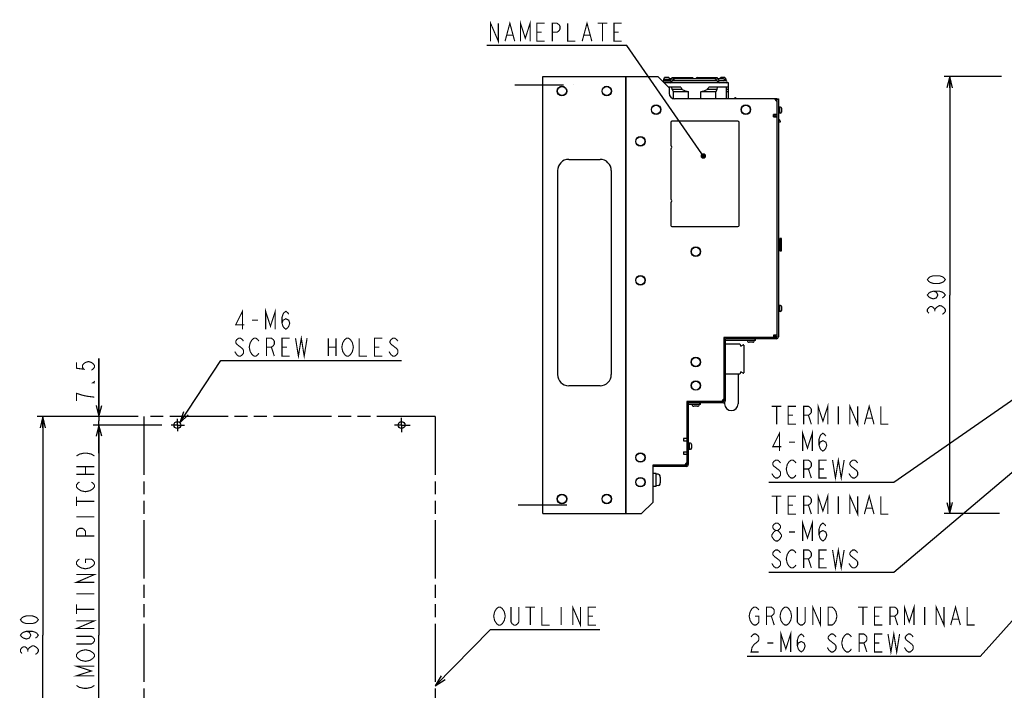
# Model space of a CAD drawing. Header units: millimetres. Extents: x 159 to 2039, y 158 to 1386.
# Tile 2 of 34: x 159 to 1038, y 488 to 1087. Entities that reach past the tile are written whole.
import ezdxf

# ---------------------------------------------------------------- set-up
doc = ezdxf.new("R2010")
doc.units = ezdxf.units.MM
doc.header["$LTSCALE"] = 115.5
doc.linetypes.add('CENTER', pattern=[0.6, 0.375, -0.075, 0.075, -0.075])
doc.linetypes.add('PHANTOM', pattern=[0.8, 0.45, -0.05, 0.1, -0.05, 0.1, -0.05])
doc.layers.get('0').update_dxf_attribs({"linetype": 'CONTINUOUS'})
for name, color, linetype in [('ALL_AXIS', 7, 'CONTINUOUS'), ('ALL_CURVE', 7, 'CONTINUOUS'), ('ALL_DIM', 7, 'CONTINUOUS'), ('ALL_FEATURES', 7, 'CONTINUOUS'), ('ALL_NOTE', 7, 'CONTINUOUS'), ('DEFAULT_1', 7, 'CENTER'), ('DEFAULT_3', 7, 'PHANTOM')]:
    doc.layers.add(name, color=color, linetype=linetype)
doc.styles.get("Standard").update_dxf_attribs({"font": 'txt', "width": 0.86})
doc.dimstyles.new('DIMSTYLE_1', dxfattribs={"dimtxt": 16, "dimasz": 10, "dimexe": 1, "dimexo": 1, "dimgap": 0.8, "dimtad": 1, "dimdec": 3, "dimdsep": 46, "dimtxsty": 'STANDARD', "dimblk": 'OPEN', "dimblk1": 'OPEN', "dimblk2": 'OPEN', "dimcen": 0.09, "dimadec": 0, "dimazin": 0, "dimtp": 0.001, "dimtm": 0.001, "dimtfac": 1, "dimtdec": 3, "dimtofl": 0, "dimtmove": 0, "dimatfit": 3, "dimldrblk": 'OPEN', "dimfxl": 1, "dimtolj": 1, "dimarcsym": 0})
doc.dimstyles.new('DIMSTYLE_2', dxfattribs={"dimtxt": 16, "dimasz": 10, "dimexe": 1, "dimexo": 1, "dimgap": 0.8, "dimtad": 1, "dimdec": 3, "dimlfac": 0.2, "dimdsep": 46, "dimtxsty": 'STANDARD', "dimblk": 'OPEN', "dimblk1": 'OPEN', "dimblk2": 'OPEN', "dimcen": 0.09, "dimadec": 0, "dimazin": 0, "dimtp": 0.001, "dimtm": 0.001, "dimtfac": 1, "dimtdec": 3, "dimtofl": 0, "dimtmove": 0, "dimatfit": 3, "dimldrblk": 'OPEN', "dimfxl": 1, "dimtolj": 1, "dimarcsym": 0})

# ---------------------------------------------------------------- blocks, each defined once
blk = doc.blocks.new('_OPEN')
at = {"color": 0, "linetype": 'BYBLOCK'}
for p, q in [((0, 0), (-1, 0.25)), ((-1, -0.25), (0, 0)), ((-1, 0), (0, 0))]:
    blk.add_line(p, q, dxfattribs=at)
blk = doc.blocks.new('*D0')
at = {"layer": 'ALL_DIM', "color": 2, "linetype": 'CONTINUOUS'}
for p, q in [((1035.15, 1036), (983.92, 1036)), ((988.92, 1036), (988.92, 841)), ((988.92, 646), (988.92, 841)), ((1033.21, 646), (983.92, 646))]:
    blk.add_line(p, q, dxfattribs=at)
at = {"layer": 'ALL_DIM', "color": 2, "linetype": 'CONTINUOUS', "xscale": 10, "yscale": 10, "zscale": 10}
for p, rotation in [((988.92, 1036), 90), ((988.92, 646), 270)]:
    blk.add_blockref('_OPEN', p, dxfattribs=dict(at, rotation=rotation))
blk = doc.blocks.new('*D1')
at = {"layer": 'ALL_DIM', "color": 2, "linetype": 'CONTINUOUS'}
for p, q in [((286.01, 724.98), (225, 724.98)), ((230, 724.98), (230, 537.48)), ((230, 349.98), (230, 537.48)), ((289.26, 349.98), (225, 349.98))]:
    blk.add_line(p, q, dxfattribs=at)
at = {"layer": 'ALL_DIM', "color": 2, "linetype": 'CONTINUOUS', "xscale": 10, "yscale": 10, "zscale": 10}
for p, rotation in [((230, 724.98), 90), ((230, 349.98), 270)]:
    blk.add_blockref('_OPEN', p, dxfattribs=dict(at, rotation=rotation))
blk = doc.blocks.new('*D2')
at = {"layer": 'ALL_DIM', "color": 2, "linetype": 'CONTINUOUS'}
for p, q in [((265, 732.48), (175, 732.48)), ((180, 732.48), (180, 537.48)), ((180, 342.48), (180, 537.48)), ((265, 342.48), (175, 342.48))]:
    blk.add_line(p, q, dxfattribs=at)
at = {"layer": 'ALL_DIM', "color": 2, "linetype": 'CONTINUOUS', "xscale": 10, "yscale": 10, "zscale": 10}
for p, rotation in [((180, 732.48), 90), ((180, 342.48), 270)]:
    blk.add_blockref('_OPEN', p, dxfattribs=dict(at, rotation=rotation))
blk = doc.blocks.new('*D6')
at = {"layer": 'ALL_DIM', "color": 2, "linetype": 'CONTINUOUS'}
for p, q in [((230, 732.48), (230, 784.24)), ((230, 784.24), (230, 728.73)), ((265, 732.48), (225, 732.48)), ((284.66, 724.98), (225, 724.98)), ((230, 699.98), (230, 728.73)), ((230, 724.98), (230, 699.98))]:
    blk.add_line(p, q, dxfattribs=at)
at = {"layer": 'ALL_DIM', "color": 2, "linetype": 'CONTINUOUS', "xscale": 10, "yscale": 10, "zscale": 10}
for p, rotation in [((230, 732.48), 270), ((230, 724.98), 90)]:
    blk.add_blockref('_OPEN', p, dxfattribs=dict(at, rotation=rotation))

msp = doc.modelspace()

# ---------------------------------------------------------------- linework, layer by layer
at = {"color": 7, "linetype": 'CONTINUOUS'}
for centre in [(300, 724.9771), (500, 724.9771)]:
    msp.add_circle(centre, 3, dxfattribs=at)
at = {"layer": 'ALL_AXIS', "color": 7, "linetype": 'CENTER'}
for p, q in [((601, 1028.5), (653, 1028.5)), ((647.307, 653.5), (601, 653.5))]:
    msp.add_line(p, q, dxfattribs=at)
at = {"layer": 'ALL_AXIS', "color": 3, "linetype": 'CONTINUOUS'}
for p, q in [((626, 646), (626, 1036)), ((626, 1036), (700, 1036)), ((700, 646), (700, 1036))]:
    msp.add_line(p, q, dxfattribs=at)
at = {"layer": 'ALL_AXIS', "color": 7, "linetype": 'CONTINUOUS'}
for p, q in [((733.3, 1032), (739.5, 1032)), ((733.4, 1032.5), (733.4, 1032)), ((739.399, 1032.5), (733.401, 1032.5)), ((733.7241, 1034.0472), (733.65, 1033.2)), ((733.65, 1033.2), (733.65, 1032.5)), ((739.15, 1033.2), (733.65, 1033.2)), ((791.4, 1030.4), (734.1, 1030.4)), ((739.0759, 1034.0472), (739.15, 1033.2)), ((740.6434, 1033.8), (739.0975, 1033.8)), ((739.15, 1033.2), (739.15, 1032.5)), ((739.4, 1032.5), (739.4, 1032)), ((781.3284, 1032.2), (741.4716, 1032.2)), ((742.3201, 1033.4), (742.6667, 1033.4)), ((779.1486, 1033.8), (743.6505, 1033.8)), ((780.4799, 1033.4), (780.1333, 1033.4)), ((787.2, 1033.8), (782.1566, 1033.8)), ((787.2, 1032.2), (783.288, 1032.2)), ((789.5, 1032), (783.3, 1032)), ((783.4, 1032.2), (783.4, 1032.0416)), ((783.7241, 1034.0472), (783.7025, 1033.8)), ((789.399, 1032.5), (787.8211, 1032.5)), ((789.15, 1033.2), (787.9647, 1033.2)), ((789.0759, 1034.0472), (789.15, 1033.2)), ((789.15, 1033.2), (789.15, 1032.5)), ((789.4, 1032.5), (789.4, 1032)), ((791.4, 1016), (791.4, 1030.4)), ((748.9, 1026.4), (738.1, 1026.4)), ((755.9, 1016), (755.9, 1022.4)), ((766.9, 1016), (766.9, 1022.4)), ((791.4, 1026.4), (773.9, 1026.4)), ((834.8, 1016), (832.8, 1016)), ((833.7576, 1015.7), (834.8, 1015.7)), ((836.5, 1009), (836, 1009)), ((836.5, 1003), (836, 1003)), ((836.5, 1003.0028), (836.5, 1008.9972)), ((837.2, 1008.75), (836.5, 1008.75)), ((837.2, 1003.25), (836.5, 1003.25)), ((837.2, 1003.25), (837.2, 1008.75)), ((838.0472, 1008.6759), (837.2, 1008.75)), ((838.0472, 1003.3241), (837.2, 1003.25)), ((740, 995), (740, 974.4142)), ((740, 971.5858), (740, 926.4142)), ((740, 923.5858), (740, 903)), ((836.9, 891.5), (836, 891.5)), ((838.7, 891.5), (837.5, 891.5)), ((838.7, 880.5), (838.7, 891.5)), ((836.9, 880.5), (836, 880.5)), ((838.7, 880.5), (837.5, 880.5)), ((836.5, 832), (836, 832)), ((836.5, 826), (836, 826)), ((836.5, 826.0028), (836.5, 831.9972)), ((837.2, 831.75), (836.5, 831.75)), ((837.2, 826.25), (836.5, 826.25)), ((838.0472, 831.6759), (837.2, 831.75)), ((837.2, 826.25), (837.2, 831.75)), ((838.0472, 826.3241), (837.2, 826.25)), ((756.2, 709), (755.7, 709)), ((756.2, 703), (755.7, 703)), ((756.2, 703.0028), (756.2, 708.9972)), ((756.9, 708.75), (756.2, 708.75)), ((756.9, 703.25), (756.2, 703.25)), ((757.7472, 708.6759), (756.9, 708.75)), ((756.9, 703.25), (756.9, 708.75)), ((757.7472, 703.3241), (756.9, 703.25)), ((727.1, 681.75), (724, 681.75)), ((727.1, 670.252), (727.1, 681.748)), ((728.8333, 681.0984), (727.1, 681.25)), ((727.1, 670.25), (724, 670.25)), ((728.8333, 670.9016), (727.1, 670.75))]:
    msp.add_line(p, q, dxfattribs=at)
at = {"layer": 'ALL_AXIS', "color": 3, "linetype": 'CONTINUOUS'}
for centre in [(643, 1023), (683, 1023), (727, 1006.4), (807, 1006.4), (713, 978.1), (762.4, 879.7), (713, 854.1), (643, 659), (683, 659)]:
    msp.add_circle(centre, 4.25, dxfattribs=at)
at = {"layer": 'ALL_AXIS', "color": 7, "linetype": 'CONTINUOUS'}
for centre in [(643, 1023), (683, 1023), (727, 1006.4), (807, 1006.4), (713, 978.1), (762.4, 879.7), (713, 854.1), (762.4, 781.2), (762.4, 760.2), (713, 696), (713, 674), (643, 659), (683, 659)]:
    msp.add_circle(centre, 4, dxfattribs=at)
for centre, radius, start, end in [((733.3, 1031.2), 0.8, 90, 134.9617287), ((734.7203, 1033.9601), 1, 106.2570279, 175), ((736.4, 1028.2), 7, 73.7429721, 106.2570279), ((738.0797, 1033.9601), 1, 5, 73.7429721), ((739.5, 1031.2), 0.8, 270, 90), ((783.3, 1031.2), 0.8, 90, 270), ((784.7203, 1033.9601), 1, 106.2570279, 175), ((786.4, 1028.2), 7, 73.7429721, 106.2570279), ((787.2, 1033), 0.8, 270, 90), ((788.0797, 1033.9601), 1, 5, 73.7429721), ((789.5, 1031.2), 0.8, 270, 90), ((792.4921, 1054.6746), 51.9588, 212.9681834, 215.6382201), ((730.3079, 1054.6746), 51.9588, 324.3617799, 327.0318166), ((837.9601, 1007.6797), 1, 16.2570279, 85), ((837.9601, 1004.3203), 1, 275, 343.7429721), ((832.2, 1006), 7, 343.7429721, 16.2570279), ((739.5, 973), 1.5, 289.4712206, 70.5287794), ((739.5, 925), 1.5, 289.4712206, 70.5287794), ((837.9601, 830.6797), 1, 16.2570279, 85), ((837.9601, 827.3203), 1, 275, 343.7429721), ((832.2, 829), 7, 343.7429721, 16.2570279), ((757.6601, 707.6797), 1, 16.2570279, 85), ((757.6601, 704.3203), 1, 275, 343.7429721), ((751.9, 706), 7, 343.7429721, 16.2570279), ((728.6677, 679.2056), 1.9, 15.362485, 85), ((717, 676), 14, 344.637515, 15.362485), ((728.6677, 672.7944), 1.9, 275, 344.637515)]:
    msp.add_arc(centre, radius, start, end, dxfattribs=at)
for points, knots in [([(743.6544, 1033.8), (743.5738, 1033.8002), (743.3458, 1033.7314), (743.0609, 1033.5237), (742.795, 1033.4), (742.6667, 1033.4)], [0, 0, 0, 0, 0.22539367, 0.6415005, 1, 1, 1, 1]), ([(780.1333, 1033.4), (780.0522, 1033.4), (779.8238, 1033.4697), (779.539, 1033.6768), (779.2738, 1033.8002), (779.1465, 1033.8)], [0, 0, 0, 0, 0.22690471, 0.64372959, 1, 1, 1, 1])]:
    msp.add_open_spline(points, degree=3, knots=knots, dxfattribs=at)
for points in [[(750.2645, 1024.4), (752.0726, 1023.5611), (753.9619, 1022.866), (755.9, 1022.4)], [(766.9, 1022.4), (768.8381, 1022.866), (770.7274, 1023.5611), (772.5355, 1024.4)]]:
    msp.add_open_spline(points, degree=3, dxfattribs=at)
at = {"layer": 'ALL_CURVE', "color": 40, "linetype": 'CONTINUOUS'}
for p, q in [((736.4, 1034.9646), (736.4, 1035.2)), ((786.4, 1034.9646), (786.4, 1035.2)), ((838.9646, 1006), (839.2, 1006)), ((838.9646, 829), (839.2, 829)), ((758.6646, 706), (758.9, 706)), ((730.641, 676), (731, 676))]:
    msp.add_line(p, q, dxfattribs=at)
for centre, radius, start, end in [((736.4, 1028.2), 7, 75.0994033, 104.9005967), ((786.4, 1028.2), 7, 75.0994033, 104.9005967), ((832.2, 1006), 7, 345.0994033, 14.9005967), ((832.2, 829), 7, 345.0994033, 14.9005967), ((751.9, 706), 7, 345.0994033, 14.9005967), ((717, 676), 14, 346.9971218, 13.0028782)]:
    msp.add_arc(centre, radius, start, end, dxfattribs=at)
at = {"layer": 'ALL_DIM', "color": 2, "linetype": 'CONTINUOUS', "const_width": 1}
for points in [[(984.92, 854.76), (983.5867, 853.04), (982.2533, 852.18), (979.5867, 851.32), (974.2533, 851.32), (971.5866, 852.18), (970.2533, 853.04), (968.92, 854.76), (970.2533, 856.48), (971.5866, 857.34), (974.2533, 858.2), (979.5867, 858.2), (982.2533, 857.34), (983.5867, 856.48), (984.92, 854.76)], [(974.2533, 844.44), (976.92, 843.58), (978.2534, 841), (976.92, 838.42), (974.2533, 837.56), (971.5866, 838.42), (970.2533, 839.28), (968.92, 841), (970.2533, 842.72), (971.5866, 843.58), (974.2533, 844.44), (979.5867, 844.44), (982.2533, 843.58), (983.5867, 842.72), (984.92, 841), (983.5867, 839.28), (982.2533, 838.42)], [(970.2533, 824.66), (968.92, 826.38), (968.92, 828.1), (970.2533, 829.82), (971.5866, 830.68), (972.92, 830.68), (974.2533, 829.82), (975.5867, 828.1), (976.92, 829.82)], [(975.5867, 826.38), (975.5867, 828.1)], [(976.92, 829.82), (979.5867, 831.54), (980.92, 831.54)], [(980.92, 831.54), (983.5867, 829.82), (984.92, 828.1), (984.92, 826.38), (983.5867, 824.66), (982.2533, 823.8)], [(210, 780.8005), (210, 775.6404), (216.6667, 774.7805), (215.3333, 776.5005), (215.3333, 778.2204), (216.6667, 779.9405), (218, 780.8005), (220.6667, 781.6604), (223.3333, 780.8005), (224.6667, 779.9405), (226, 778.2204), (226, 776.5005), (224.6667, 774.7805), (223.3333, 773.9205)], [(226, 763.6005), (226, 762.7404), (224.6667, 762.7404), (226, 763.6005)], [(226, 749.8405), (219.3333, 750.7004), (215.3333, 751.5605), (212.6667, 752.4205), (210, 753.2804), (210, 746.4005)], [(210, 697.3105), (212.6667, 699.0305), (216.6667, 699.8905), (219.3333, 699.8905), (223.3333, 699.0305), (226, 697.3105)], [(210, 687.8505), (226, 687.8505)], [(218, 680.9705), (218, 687.8505)], [(210, 680.9705), (226, 680.9705)], [(211.3333, 668.0705), (210, 669.7904), (210, 671.5105), (211.3333, 673.2304), (212.6667, 674.0905)], [(223.3333, 674.0905), (224.6667, 673.2304), (226, 671.5105), (226, 669.7904), (224.6667, 668.0705), (223.3333, 667.2105), (222, 666.3505), (218, 665.4905), (214, 666.3505), (211.3333, 668.0705)], [(210, 652.5905), (210, 661.1905)], [(210, 656.8905), (226, 656.8905)], [(210, 643.1305), (226, 643.1305)], [(226, 625.9305), (210, 625.9305), (210, 630.2305), (211.3333, 631.9505), (212.6667, 632.8104), (215.3333, 632.8104), (216.6667, 631.9505), (218, 630.2305), (218, 625.9305)], [(214, 597.5505), (211.3333, 599.2705), (210, 600.9905), (210, 602.7105), (211.3333, 604.4304), (212.6667, 605.2905)], [(218, 601.8505), (218, 605.2905), (223.3333, 605.2905), (224.6667, 604.4304), (226, 602.7105), (226, 600.9905), (224.6667, 599.2705), (223.3333, 598.4104), (222, 597.5505), (218, 596.6905), (214, 597.5505)], [(226, 584.6505), (210, 584.6505), (226, 591.5305), (210, 591.5305)], [(210, 574.3305), (226, 574.3305)], [(210, 556.2705), (210, 564.8705)], [(176, 551.2372), (174.6667, 549.5171), (173.3333, 548.6571), (170.6667, 547.7972), (165.3333, 547.7972), (162.6667, 548.6571), (161.3333, 549.5171), (160, 551.2372), (161.3333, 552.9571), (162.6667, 553.8172), (165.3333, 554.6771), (170.6667, 554.6771), (173.3333, 553.8172), (174.6667, 552.9571), (176, 551.2372)], [(210, 560.5705), (226, 560.5705)], [(226, 543.3705), (210, 543.3705), (226, 550.2505), (210, 550.2505)], [(165.3333, 540.9171), (168, 540.0571), (169.3333, 537.4771), (168, 534.8971), (165.3333, 534.0371), (162.6667, 534.8971), (161.3333, 535.7572), (160, 537.4771), (161.3333, 539.1971), (162.6667, 540.0571), (165.3333, 540.9171), (170.6667, 540.9171), (173.3333, 540.0571), (174.6667, 539.1971), (176, 537.4771), (174.6667, 535.7572), (173.3333, 534.8971)], [(210, 536.4905), (223.3333, 536.4905), (224.6667, 535.6305), (226, 533.9105), (226, 532.1905), (224.6667, 530.4705), (223.3333, 529.6104), (210, 529.6104)], [(161.3333, 521.1371), (160, 522.8572), (160, 524.5771), (161.3333, 526.2972), (162.6667, 527.1571), (164, 527.1571), (165.3333, 526.2972), (166.6667, 524.5771), (168, 526.2972), (169.3333, 527.1571), (170.6667, 528.0171), (172, 528.0171), (173.3333, 527.1571), (174.6667, 526.2972), (176, 524.5771), (176, 522.8572), (174.6667, 521.1371), (173.3333, 520.2772)], [(166.6667, 522.8572), (166.6667, 524.5771)], [(224.6667, 516.7105), (222, 514.9905), (218, 514.1304), (214, 514.9905), (212.6667, 515.8505), (211.3333, 516.7105), (210, 518.4305), (210, 520.1505), (211.3333, 521.8705), (212.6667, 522.7305), (214, 523.5904), (218, 524.4505), (222, 523.5904)], [(222, 523.5904), (224.6667, 521.8705), (226, 520.1505), (226, 518.4305), (224.6667, 516.7105)], [(226, 501.2305), (210, 501.2305), (223.3333, 505.5305), (210, 509.8305), (226, 509.8305)], [(210, 492.6304), (212.6667, 490.9105), (216.6667, 490.0505), (219.3333, 490.0505), (223.3333, 490.9105), (226, 492.6304)]]:
    msp.add_lwpolyline(points, dxfattribs=at)
at = {"layer": 'ALL_FEATURES', "color": 3, "linetype": 'CONTINUOUS'}
for p, q in [((700, 1036), (700, 646)), ((700, 1036), (728.5, 1036)), ((738.5, 1026), (728.5, 1036)), ((738.5, 1026), (738.5, 1021)), ((832.8, 1016), (743.5, 1016)), ((834.8, 1014), (832.8, 1016)), ((834.8, 1014), (834.8, 1002)), ((836, 1016), (836, 803.7)), ((831.8, 1000), (831.8, 1002)), ((834.8, 1002), (831.8, 1002)), ((831.8, 1000), (834.8, 1000)), ((649, 962), (677, 962)), ((639, 952), (639, 770)), ((687, 952), (687, 770)), ((831.8, 803.2), (787.5, 803.2)), ((787.5, 803.2), (787.5, 748)), ((788.7, 801.5), (788.7, 746.5)), ((834.3, 802), (789.2, 802)), ((834.8, 805.2), (831.8, 805.2)), ((831.8, 805.2), (831.8, 803.2)), ((677, 760), (649, 760)), ((785.5, 746), (787.5, 748)), ((785.5, 746), (754.5, 746)), ((754.5, 746), (754.5, 713)), ((755.7, 744.3), (755.7, 689.7)), ((787, 744.8), (756.2, 744.8)), ((754.5, 713), (751.5, 713)), ((751.5, 713), (751.5, 711)), ((751.5, 711), (754.5, 711)), ((751.5, 701), (754.5, 701)), ((751.5, 701), (751.5, 699)), ((751.5, 699), (754.5, 699)), ((754.5, 699), (754.5, 691.2)), ((752.5, 689.2), (724, 689.2)), ((724, 689.2), (724, 656)), ((754, 688), (724.5, 688)), ((752.5, 689.2), (754.5, 691.2)), ((714, 646), (724, 656)), ((626, 646), (714, 646))]:
    msp.add_line(p, q, dxfattribs=at)
at = {"layer": 'ALL_FEATURES', "color": 7, "linetype": 'CONTINUOUS'}
for p, q in [((739.4137, 1032.061), (741.3881, 1034.8532)), ((739.5, 1032), (739.5504, 1032)), ((740.3026, 1030.5468), (742.424, 1033.5468)), ((741.6717, 1035), (759.3, 1035)), ((742.3201, 1033.4), (742.6667, 1033.4)), ((763.5, 1035), (781.1283, 1035)), ((782.4974, 1030.5468), (780.376, 1033.5468)), ((783.4294, 1032), (781.4119, 1034.8532)), ((783.3, 1032), (783.2496, 1032)), ((741.3832, 1024.4), (741.0276, 1026.4)), ((750.2645, 1024.4), (741.3832, 1024.4)), ((741.3832, 1024.4), (742.4506, 1022.4)), ((742.4506, 1016.1244), (742.4506, 1022.4)), ((755.9, 1022.4), (742.4506, 1022.4)), ((780.3494, 1022.4), (766.9, 1022.4)), ((781.4168, 1024.4), (772.5355, 1024.4)), ((780.3494, 1022.4), (781.4168, 1024.4)), ((780.3494, 1016), (780.3494, 1022.4)), ((781.4168, 1024.4), (781.7724, 1026.4)), ((789.9, 1016), (789.9, 1026.4)), ((791.4, 1024.4), (789.9, 1024.4)), ((791.4, 1022.4), (789.9, 1022.4)), ((797.95, 1017), (797.65, 1017)), ((798.15, 1016.8), (798.15, 1016)), ((834.8, 1014), (834.8, 1016)), ((834.8, 1016), (836, 1016)), ((834.8, 1015.5), (836, 1015.5)), ((833.2, 1001), (833.2, 1002)), ((834.8, 1002), (834.8, 803.7)), ((800, 996), (741, 996)), ((801, 903), (801, 995)), ((831.8, 1001), (834.8, 1001)), ((836, 995.5), (838.0022, 995.5)), ((741, 902), (800, 902)), ((836, 891.5), (836.9, 891.5)), ((836.9, 880.5), (836.9, 891.5)), ((836.9, 890.75), (837.5, 890.75)), ((837.5, 891.5), (838.7, 891.5)), ((837.5, 880.5), (837.5, 891.5)), ((836, 880.5), (836.9, 880.5)), ((836.9, 881.25), (837.5, 881.25)), ((837.5, 880.5), (838.7, 880.5)), ((787.5852, 802), (787.5, 802)), ((815.7, 800.5), (788.7, 800.5)), ((815.2, 800.5), (815.2, 802)), ((815.7, 800.5), (815.7, 802)), ((834.3, 803.2), (831.8, 803.2)), ((832.8, 805.2), (832.8, 803.2)), ((833.0858, 805.2), (833.0858, 803.7)), ((834.7642, 803.7), (833.0858, 803.7)), ((788.7, 797.4), (801.6, 797.4)), ((801.6, 797.4), (802.6, 795.2762)), ((802.6, 795.2762), (804.65, 796.4598)), ((805.1, 796.2), (805.1, 771.6)), ((813.1004, 798.9), (809.8996, 798.9)), ((801.6, 770.4), (788.7, 770.4)), ((800.1, 770.4), (800.1, 743.9)), ((802.6, 772.5238), (801.6, 770.4)), ((804.65, 771.3402), (802.6, 772.5238)), ((787.5, 748), (787.5, 746.5)), ((754.5852, 744.8), (754.5, 744.8)), ((766.5, 743.3), (755.7, 743.3)), ((763.9004, 741.7), (760.6996, 741.7)), ((766, 743.3), (766, 744.8)), ((766.5, 743.3), (766.5, 744.8)), ((787, 746), (785.5, 746)), ((788.1, 745.211), (788.1, 743.9)), ((754.5, 713), (754.5, 699)), ((724.5, 688), (724.5, 689.2)), ((754, 689.2), (752.5, 689.2)), ((754.5, 691), (754.3, 691)), ((754.5, 691.2), (754.5, 689.7))]:
    msp.add_line(p, q, dxfattribs=at)
msp.add_lwpolyline([(838, 995.5), (837.9574, 995.9044), (837.7596, 996.4467), (837.4092, 996.9192), (836.9344, 997.2661), (836.391, 997.4602), (836, 997.5)], dxfattribs=at)
at = {"layer": 'ALL_FEATURES', "color": 3, "linetype": 'CONTINUOUS'}
for centre in [(762.4, 781.2), (762.4, 760.2), (713, 696), (713, 674)]:
    msp.add_circle(centre, 4.25, dxfattribs=at)
at = {"layer": 'ALL_FEATURES', "color": 7, "linetype": 'CONTINUOUS'}
for centre, radius, start, end in [((739.55, 1031.5861), 0.4139, 84.7061062, 89.9513699), ((739.042, 1030.8138), 1.3642, 17.2207496, 26.3810665), ((739.1248, 1030.841), 1.2771, 16.3260703, 17.1522976), ((759.3, 1034.2), 0.8, 329.494884, 90), ((763.5, 1034.2), 0.8, 90, 210.505116), ((783.6752, 1030.841), 1.2771, 162.8477024, 163.6739297), ((783.758, 1030.8138), 1.3642, 153.6189335, 162.7792504), ((783.25, 1031.5861), 0.4139, 90.0486301, 95.2938938), ((797.65, 1016), 1, 90, 180), ((797.95, 1016.8), 0.2, 0, 90), ((741, 995), 1, 90, 180), ((800, 995), 1, 0, 90), ((741, 903), 1, 180, 270), ((800, 903), 1, 270, 360), ((789.2, 801.5), 1.7, 90, 180), ((809.9, 800.5), 1.6, 180, 270.0000649), ((813.1, 800.5), 1.6, 269.9999351, 360), ((834.3, 803.7), 0.5, 270, 360), ((804.8, 796.2), 0.3, 0, 120), ((804.8, 771.6), 0.3, 240, 360), ((787, 746.5), 0.5, 270, 360), ((756.2, 744.3), 1.7, 90, 180), ((760.7, 743.3), 1.6, 180, 270.0000649), ((763.9, 743.3), 1.6, 269.9999351, 360), ((794.1, 743.9), 6, 180, 360), ((754, 689.7), 0.5, 270, 360)]:
    msp.add_arc(centre, radius, start, end, dxfattribs=at)
at = {"layer": 'ALL_FEATURES', "color": 3, "linetype": 'CONTINUOUS'}
for centre, radius, start, end in [((743.5, 1021), 5, 180, 270), ((832.7, 1013.9), 2.1, 3.1351239, 86.8648761), ((649, 952), 10, 90, 180), ((677, 952), 10, 0, 90), ((789.2, 801.5), 0.5, 90, 180), ((834.3, 803.7), 1.7, 270, 360), ((649, 770), 10, 180, 270), ((677, 770), 10, 270, 360), ((787, 746.5), 1.7, 270, 360), ((756.2, 744.3), 0.5, 90, 180), ((754, 689.7), 1.7, 270, 360)]:
    msp.add_arc(centre, radius, start, end, dxfattribs=at)
at = {"layer": 'ALL_FEATURES', "color": 7, "linetype": 'CONTINUOUS'}
for points in [[(739.5882, 1031.9982), (739.6164, 1031.9956), (739.6444, 1031.9903), (739.6717, 1031.9829)], [(783.1283, 1031.9829), (783.1556, 1031.9903), (783.1836, 1031.9956), (783.2118, 1031.9982)]]:
    msp.add_open_spline(points, degree=3, dxfattribs=at)
for points, knots in [([(740.3026, 1030.5468), (740.2712, 1030.5023), (740.1867, 1030.4244), (740.0743, 1030.4), (740.019, 1030.4)], [0, 0, 0, 0, 0.49659659, 1, 1, 1, 1]), ([(740.3504, 1031.2), (740.3682, 1031.1393), (740.4149, 1030.9251), (740.3941, 1030.6762), (740.3026, 1030.5468)], [0, 0, 0, 0, 0.28547237, 1, 1, 1, 1]), ([(741.3881, 1034.8532), (741.4196, 1034.8977), (741.504, 1034.9756), (741.6165, 1035), (741.6717, 1035)], [0, 0, 0, 0, 0.49659659, 1, 1, 1, 1]), ([(741.6717, 1035), (741.8514, 1035), (742.2202, 1034.7556), (742.4117, 1034.4048), (742.4717, 1034.2)], [0, 0, 0, 0, 0.45719342, 1, 1, 1, 1]), ([(742.4717, 1034.2), (742.4895, 1034.1393), (742.5362, 1033.9251), (742.5154, 1033.6762), (742.424, 1033.5468)], [0, 0, 0, 0, 0.28547237, 1, 1, 1, 1]), ([(780.376, 1033.5468), (780.348, 1033.5865), (780.2533, 1033.7923), (780.2793, 1034.0329), (780.3283, 1034.2)], [0, 0, 0, 0, 0.21824091, 1, 1, 1, 1]), ([(780.3283, 1034.2), (780.3883, 1034.4048), (780.5798, 1034.7556), (780.9486, 1035), (781.1283, 1035)], [0, 0, 0, 0, 0.54280658, 1, 1, 1, 1]), ([(781.1283, 1035), (781.1835, 1035), (781.296, 1034.9756), (781.3804, 1034.8977), (781.4119, 1034.8532)], [0, 0, 0, 0, 0.50340341, 1, 1, 1, 1]), ([(782.4974, 1030.5468), (782.4693, 1030.5865), (782.3747, 1030.7923), (782.4007, 1031.0329), (782.4496, 1031.2)], [0, 0, 0, 0, 0.21824091, 1, 1, 1, 1]), ([(782.781, 1030.4), (782.7257, 1030.4), (782.6133, 1030.4244), (782.5288, 1030.5023), (782.4974, 1030.5468)], [0, 0, 0, 0, 0.50340341, 1, 1, 1, 1])]:
    msp.add_open_spline(points, degree=3, knots=knots, dxfattribs=at)
at = {"layer": 'ALL_NOTE', "color": 2, "linetype": 'CONTINUOUS'}
for p, q in [((699.75, 1063.5), (575.91, 1063.5)), ((701, 1063.5), (699.75, 1063.5)), ((767.6749, 967.0681), (701, 1063.5)), ((302.1313, 727.0884), (338.7496, 782.4771)), ((338.7496, 782.4771), (348.6131, 782.4771)), ((348.6131, 782.4771), (499.9731, 782.4771)), ((1093.2221, 780.9398), (938.92, 673.7034)), ((1093.3487, 723.9754), (938.92, 593.5)), ((937.67, 673.7034), (827.59, 673.7034)), ((938.92, 673.7034), (937.67, 673.7034)), ((1154.7838, 672.8717), (1015.9086, 518.5)), ((937.67, 593.5), (827.59, 593.5)), ((938.92, 593.5), (937.67, 593.5)), ((530, 492.4131), (579.1319, 542.4771)), ((579.1319, 542.4771), (580.3819, 542.4771)), ((580.3819, 542.4771), (676.7019, 542.4771)), ((1014.6586, 518.5), (808.2586, 518.5)), ((1015.9086, 518.5), (1014.6586, 518.5))]:
    msp.add_line(p, q, dxfattribs=at)
at = {"layer": 'ALL_NOTE', "color": 2, "linetype": 'CONTINUOUS', "const_width": 1}
for points in [[(579.35, 1067.5), (579.35, 1083.5001), (586.23, 1067.5), (586.23, 1083.5001)], [(592.25, 1067.5), (596.55, 1083.5001), (600.85, 1067.5)], [(606.01, 1067.5), (606.01, 1083.5001), (610.31, 1070.1667), (614.61, 1083.5001), (614.61, 1067.5)], [(627.51, 1067.5), (620.63, 1067.5), (620.63, 1083.5001), (627.51, 1083.5001)], [(634.39, 1067.5), (634.39, 1083.5001), (638.69, 1083.5001), (640.41, 1082.1667), (641.27, 1080.8333), (641.27, 1078.1666), (640.41, 1076.8334), (638.69, 1075.5), (634.39, 1075.5)], [(648.15, 1083.5001), (648.15, 1067.5), (655.03, 1067.5)], [(661.05, 1067.5), (665.35, 1083.5001), (669.65, 1067.5)], [(674.81, 1083.5001), (683.41, 1083.5001)], [(679.11, 1083.5001), (679.11, 1067.5)], [(696.31, 1067.5), (689.43, 1067.5), (689.43, 1083.5001), (696.31, 1083.5001)], [(593.97, 1072.8333), (599.13, 1072.8333)], [(620.63, 1075.5), (624.93, 1075.5)], [(662.77, 1072.8333), (667.93, 1072.8333)], [(689.43, 1075.5), (693.73, 1075.5)], [(358.0731, 810.4771), (358.0731, 826.4771), (352.0531, 814.4772), (359.7931, 814.4772)], [(378.7131, 810.4771), (378.7131, 826.4771), (383.0131, 813.1438), (387.3131, 826.4771), (387.3131, 810.4771)], [(393.3331, 815.8105), (394.1931, 818.4772), (396.7731, 819.8105), (399.3531, 818.4772), (400.2131, 815.8105), (399.3531, 813.1438), (398.4931, 811.8104), (396.7731, 810.4771), (395.0531, 811.8104), (394.1931, 813.1438), (393.3331, 815.8105), (393.3331, 821.1438), (394.1931, 823.8105), (395.0531, 825.1438), (396.7731, 826.4771), (398.4931, 825.1438), (399.3531, 823.8105)], [(366.6731, 818.4772), (371.8331, 818.4772)], [(358.9331, 799.8105), (358.0731, 801.1438), (356.3531, 802.4771), (354.6331, 802.4771), (352.9131, 801.1438), (352.0531, 799.8105), (352.0531, 798.4772), (352.9131, 797.1438), (358.0731, 793.1438)], [(372.6931, 789.1438), (371.8331, 787.8105), (370.1131, 786.4771), (368.3931, 786.4771), (366.6731, 787.8105), (365.8131, 789.1438), (364.9531, 790.4771), (364.0931, 794.4771), (364.9531, 798.4772), (365.8131, 799.8105), (366.6731, 801.1438), (368.3931, 802.4771), (370.1131, 802.4771), (371.8331, 801.1438), (372.6931, 799.8105)], [(379.5731, 786.4771), (379.5731, 802.4771), (383.8731, 802.4771), (385.5931, 801.1438), (386.4531, 799.8105), (386.4531, 797.1438), (385.5931, 795.8104), (383.8731, 794.4771), (379.5731, 794.4771)], [(400.2131, 786.4771), (393.3331, 786.4771), (393.3331, 802.4771), (400.2131, 802.4771)], [(405.3731, 802.4771), (407.9531, 786.4771), (410.5331, 802.4771), (413.1131, 786.4771), (415.6931, 802.4771)], [(434.6131, 802.4771), (434.6131, 786.4771)], [(441.4931, 802.4771), (441.4931, 786.4771)], [(447.5131, 798.4772), (449.2331, 801.1438), (450.9531, 802.4771), (452.6731, 802.4771), (454.3931, 801.1438), (455.2531, 799.8105), (456.1131, 798.4772), (456.9731, 794.4771), (456.1131, 790.4771), (455.2531, 789.1438)], [(462.1331, 802.4771), (462.1331, 786.4771), (469.0131, 786.4771)], [(482.7731, 786.4771), (475.8931, 786.4771), (475.8931, 802.4771), (482.7731, 802.4771)], [(496.5331, 799.8105), (495.6731, 801.1438), (493.9531, 802.4771), (492.2331, 802.4771), (490.5131, 801.1438), (489.6531, 799.8105), (489.6531, 798.4772), (490.5131, 797.1438), (495.6731, 793.1438)], [(358.0731, 793.1438), (358.9331, 791.8105), (358.9331, 789.1438), (358.0731, 787.8105), (356.3531, 786.4771), (354.6331, 786.4771), (352.9131, 787.8105), (352.0531, 789.1438), (351.1931, 790.4771)], [(383.8731, 794.4771), (386.4531, 786.4771)], [(393.3331, 794.4771), (397.6331, 794.4771)], [(434.6131, 794.4771), (441.4931, 794.4771)], [(449.2331, 787.8105), (447.5131, 790.4771), (446.6531, 794.4771), (447.5131, 798.4772)], [(475.8931, 794.4771), (480.1931, 794.4771)], [(495.6731, 793.1438), (496.5331, 791.8105), (496.5331, 789.1438), (495.6731, 787.8105), (493.9531, 786.4771), (492.2331, 786.4771), (490.5131, 787.8105), (489.6531, 789.1438), (488.7931, 790.4771)], [(455.2531, 789.1438), (454.3931, 787.8105), (452.6731, 786.4771), (450.9531, 786.4771), (449.2331, 787.8105)], [(830.17, 741.7034), (838.77, 741.7034)], [(834.47, 741.7034), (834.47, 725.7034)], [(851.67, 725.7034), (844.79, 725.7034), (844.79, 741.7034), (851.67, 741.7034)], [(858.55, 725.7034), (858.55, 741.7034), (862.85, 741.7034), (864.57, 740.3701), (865.43, 739.0367), (865.43, 736.3701), (864.57, 735.0368), (862.85, 733.7034), (858.55, 733.7034)], [(871.45, 725.7034), (871.45, 741.7034), (875.75, 728.3701), (880.05, 741.7034), (880.05, 725.7034)], [(889.51, 741.7034), (889.51, 725.7034)], [(899.83, 725.7034), (899.83, 741.7034), (906.71, 725.7034), (906.71, 741.7034)], [(912.73, 725.7034), (917.03, 741.7034), (921.33, 725.7034)], [(927.35, 741.7034), (927.35, 725.7034), (934.23, 725.7034)], [(844.79, 733.7034), (849.09, 733.7034)], [(862.85, 733.7034), (865.43, 725.7034)], [(914.45, 731.0368), (919.61, 731.0368)], [(857.69, 701.7034), (857.69, 717.7034), (861.99, 704.3701), (866.29, 717.7034), (866.29, 701.7034)], [(837.05, 701.7034), (837.05, 717.7034), (831.03, 705.7034), (838.77, 705.7034)], [(872.31, 707.0367), (873.17, 709.7035), (875.75, 711.0368), (878.33, 709.7035), (879.19, 707.0367), (878.33, 704.3701), (877.47, 703.0368), (875.75, 701.7034), (874.03, 703.0368), (873.17, 704.3701), (872.31, 707.0367), (872.31, 712.3701), (873.17, 715.0368), (874.03, 716.3701), (875.75, 717.7034), (877.47, 716.3701), (878.33, 715.0368)], [(845.65, 709.7035), (850.81, 709.7035)], [(837.91, 691.0367), (837.05, 692.3701), (835.33, 693.7035), (833.61, 693.7035), (831.89, 692.3701), (831.03, 691.0367), (831.03, 689.7034), (831.89, 688.3701)], [(843.93, 689.7034), (845.65, 692.3701), (847.37, 693.7035), (849.09, 693.7035), (850.81, 692.3701), (851.67, 691.0367)], [(858.55, 677.7035), (858.55, 693.7035), (862.85, 693.7035), (864.57, 692.3701), (865.43, 691.0367), (865.43, 688.3701), (864.57, 687.0367), (862.85, 685.7034), (858.55, 685.7034)], [(879.19, 677.7035), (872.31, 677.7035), (872.31, 693.7035), (879.19, 693.7035)], [(884.35, 693.7035), (886.93, 677.7035), (889.51, 693.7035), (892.09, 677.7035), (894.67, 693.7035)], [(906.71, 691.0367), (905.85, 692.3701), (904.13, 693.7035), (902.41, 693.7035), (900.69, 692.3701), (899.83, 691.0367), (899.83, 689.7034), (900.69, 688.3701)], [(831.89, 688.3701), (837.05, 684.3701)], [(843.93, 681.7034), (843.07, 685.7034), (843.93, 689.7034)], [(862.85, 685.7034), (865.43, 677.7035)], [(872.31, 685.7034), (876.61, 685.7034)], [(900.69, 688.3701), (905.85, 684.3701)], [(831.89, 679.0368), (830.17, 681.7034)], [(837.05, 684.3701), (837.91, 683.0368), (837.91, 680.3701), (837.05, 679.0368), (835.33, 677.7035), (833.61, 677.7035), (831.89, 679.0368)], [(851.67, 680.3701), (850.81, 679.0368), (849.09, 677.7035), (847.37, 677.7035), (845.65, 679.0368), (843.93, 681.7034)], [(900.69, 679.0368), (898.97, 681.7034)], [(905.85, 684.3701), (906.71, 683.0368), (906.71, 680.3701), (905.85, 679.0368), (904.13, 677.7035), (902.41, 677.7035), (900.69, 679.0368)], [(830.17, 661.5), (838.77, 661.5)], [(834.47, 661.5), (834.47, 645.5)], [(851.67, 645.5), (844.79, 645.5), (844.79, 661.5), (851.67, 661.5)], [(858.55, 645.5), (858.55, 661.5), (862.85, 661.5), (864.57, 660.1666), (865.43, 658.8333), (865.43, 656.1667), (864.57, 654.8333), (862.85, 653.5), (858.55, 653.5)], [(871.45, 645.5), (871.45, 661.5), (875.75, 648.1667), (880.05, 661.5), (880.05, 645.5)], [(889.51, 661.5), (889.51, 645.5)], [(899.83, 645.5), (899.83, 661.5), (906.71, 645.5), (906.71, 661.5)], [(912.73, 645.5), (917.03, 661.5), (921.33, 645.5)], [(927.35, 661.5), (927.35, 645.5), (934.23, 645.5)], [(844.79, 653.5), (849.09, 653.5)], [(862.85, 653.5), (865.43, 645.5)], [(914.45, 650.8333), (919.61, 650.8333)], [(833.61, 630.8334), (831.89, 632.1667), (831.03, 633.5), (831.03, 634.8333), (831.89, 636.1667), (833.61, 637.5), (835.33, 637.5), (837.05, 636.1667), (837.91, 634.8333), (837.91, 633.5), (837.05, 632.1667), (835.33, 630.8334)], [(857.69, 621.5), (857.69, 637.5), (861.99, 624.1667), (866.29, 637.5), (866.29, 621.5)], [(872.31, 626.8333), (873.17, 629.5), (875.75, 630.8334), (878.33, 629.5), (879.19, 626.8333), (878.33, 624.1667), (877.47, 622.8333), (875.75, 621.5), (874.03, 622.8333), (873.17, 624.1667), (872.31, 626.8333), (872.31, 632.1667), (873.17, 634.8333), (874.03, 636.1667), (875.75, 637.5), (877.47, 636.1667), (878.33, 634.8333)], [(831.89, 622.8333), (830.17, 625.5), (830.17, 626.8333), (831.03, 628.1666), (831.89, 629.5), (833.61, 630.8334), (835.33, 630.8334), (837.05, 629.5)], [(838.77, 625.5), (837.05, 622.8333), (835.33, 621.5), (833.61, 621.5)], [(837.05, 629.5), (838.77, 626.8333), (838.77, 625.5)], [(845.65, 629.5), (850.81, 629.5)], [(833.61, 621.5), (831.89, 622.8333)], [(884.35, 613.5), (886.93, 597.5), (889.51, 613.5), (892.09, 597.5), (894.67, 613.5)], [(837.91, 610.8333), (837.05, 612.1666), (835.33, 613.5), (833.61, 613.5), (831.89, 612.1666), (831.03, 610.8333), (831.03, 609.5), (831.89, 608.1667)], [(831.89, 608.1667), (837.05, 604.1667)], [(845.65, 598.8334), (843.93, 601.5), (843.07, 605.5), (843.93, 609.5)], [(843.93, 609.5), (845.65, 612.1666), (847.37, 613.5), (849.09, 613.5), (850.81, 612.1666), (851.67, 610.8333)], [(858.55, 597.5), (858.55, 613.5), (862.85, 613.5), (864.57, 612.1666), (865.43, 610.8333), (865.43, 608.1667), (864.57, 606.8333), (862.85, 605.5), (858.55, 605.5)], [(862.85, 605.5), (865.43, 597.5)], [(879.19, 597.5), (872.31, 597.5), (872.31, 613.5), (879.19, 613.5)], [(872.31, 605.5), (876.61, 605.5)], [(906.71, 610.8333), (905.85, 612.1666), (904.13, 613.5), (902.41, 613.5), (900.69, 612.1666), (899.83, 610.8333), (899.83, 609.5), (900.69, 608.1667)], [(900.69, 608.1667), (905.85, 604.1667)], [(831.89, 598.8334), (830.17, 601.5)], [(837.05, 604.1667), (837.91, 602.8333), (837.91, 600.1667), (837.05, 598.8334), (835.33, 597.5), (833.61, 597.5), (831.89, 598.8334)], [(851.67, 600.1667), (850.81, 598.8334), (849.09, 597.5), (847.37, 597.5), (845.65, 598.8334)], [(900.69, 598.8334), (898.97, 601.5)], [(905.85, 604.1667), (906.71, 602.8333), (906.71, 600.1667), (905.85, 598.8334), (904.13, 597.5), (902.41, 597.5), (900.69, 598.8334)], [(582.9619, 558.4771), (584.6819, 561.1438), (586.4019, 562.4772), (588.122, 562.4772), (589.8419, 561.1438), (590.7019, 559.8104), (591.562, 558.4771), (592.4219, 554.4771), (591.562, 550.4771), (589.8419, 547.8105)], [(604.4619, 562.4772), (604.4619, 549.1438), (603.602, 547.8105), (601.8819, 546.4772), (600.1619, 546.4772), (598.4419, 547.8105), (597.582, 549.1438), (597.582, 562.4772)], [(610.4819, 562.4772), (619.0819, 562.4772)], [(614.7819, 562.4772), (614.7819, 546.4772)], [(625.1019, 562.4772), (625.1019, 546.4772), (631.982, 546.4772)], [(642.3019, 562.4772), (642.3019, 546.4772)], [(652.6219, 546.4772), (652.6219, 562.4772), (659.5019, 546.4772), (659.5019, 562.4772)], [(673.2619, 546.4772), (666.3819, 546.4772), (666.3819, 562.4772), (673.2619, 562.4772)], [(810.8386, 558.5), (812.5586, 561.1667), (814.2786, 562.5), (815.9986, 562.5), (817.7186, 561.1667), (818.5786, 559.8333)], [(825.4586, 546.5), (825.4586, 562.5), (829.7586, 562.5), (831.4786, 561.1667), (832.3386, 559.8333), (832.3386, 557.1667), (831.4786, 555.8333), (829.7586, 554.5), (825.4586, 554.5)], [(838.3586, 558.5), (840.0786, 561.1667), (841.7986, 562.5), (843.5186, 562.5), (845.2386, 561.1667), (846.9586, 558.5)], [(859.8586, 562.5), (859.8586, 549.1666), (858.9986, 547.8333), (857.2786, 546.5), (855.5586, 546.5), (853.8386, 547.8333), (852.9786, 549.1666), (852.9786, 562.5)], [(866.7386, 546.5), (866.7386, 562.5), (873.6186, 546.5), (873.6186, 562.5)], [(880.4986, 562.5), (883.9386, 562.5), (885.6586, 561.1667), (886.5186, 559.8333), (887.3786, 558.5), (888.2386, 554.5), (887.3786, 550.5), (886.5186, 549.1666), (885.6586, 547.8333), (883.9386, 546.5), (880.4986, 546.5), (880.4986, 562.5)], [(907.1586, 562.5), (915.7586, 562.5)], [(911.4586, 562.5), (911.4586, 546.5)], [(928.6586, 546.5), (921.7786, 546.5), (921.7786, 562.5), (928.6586, 562.5)], [(935.5386, 546.5), (935.5386, 562.5), (939.8386, 562.5), (941.5586, 561.1667), (942.4186, 559.8333), (942.4186, 557.1667), (941.5586, 555.8333), (939.8386, 554.5), (935.5386, 554.5)], [(948.4386, 546.5), (948.4386, 562.5), (952.7386, 549.1666), (957.0386, 562.5), (957.0386, 546.5)], [(966.4986, 562.5), (966.4986, 546.5)], [(976.8186, 546.5), (976.8186, 562.5), (983.6986, 546.5), (983.6986, 562.5)], [(989.7186, 546.5), (994.0186, 562.5), (998.3186, 546.5)], [(1004.3386, 562.5), (1004.3386, 546.5), (1011.2186, 546.5)], [(584.6819, 547.8105), (582.9619, 550.4771), (582.102, 554.4771), (582.9619, 558.4771)], [(666.3819, 554.4771), (670.6819, 554.4771)], [(815.1386, 554.5), (818.5786, 554.5), (818.5786, 549.1666), (817.7186, 547.8333), (815.9986, 546.5), (814.2786, 546.5), (812.5586, 547.8333), (811.6986, 549.1666), (810.8386, 550.5), (809.9786, 554.5), (810.8386, 558.5)], [(829.7586, 554.5), (832.3386, 546.5)], [(840.0786, 547.8333), (838.3586, 550.5), (837.4986, 554.5), (838.3586, 558.5)], [(846.9586, 558.5), (847.8186, 554.5), (846.9586, 550.5), (846.0986, 549.1666)], [(921.7786, 554.5), (926.0786, 554.5)], [(939.8386, 554.5), (942.4186, 546.5)], [(589.8419, 547.8105), (588.122, 546.4772), (586.4019, 546.4772), (584.6819, 547.8105)], [(846.0986, 549.1666), (845.2386, 547.8333), (843.5186, 546.5), (841.7986, 546.5), (840.0786, 547.8333)], [(991.4386, 551.8334), (996.5986, 551.8334)], [(811.6986, 535.8334), (812.5586, 537.1667), (814.2786, 538.5), (815.9986, 538.5), (817.7186, 537.1667), (818.5786, 535.8334), (818.5786, 533.1667), (817.7186, 531.8333), (815.9986, 530.5), (814.2786, 529.1666), (812.5586, 526.5), (811.6986, 522.5), (818.5786, 522.5)], [(838.3586, 522.5), (838.3586, 538.5), (842.6586, 525.1667), (846.9586, 538.5), (846.9586, 522.5)], [(852.9786, 527.8333), (853.8386, 530.5), (856.4186, 531.8333), (858.9986, 530.5), (859.8586, 527.8333), (858.9986, 525.1667), (858.1386, 523.8333), (856.4186, 522.5), (854.6986, 523.8333), (853.8386, 525.1667), (852.9786, 527.8333), (852.9786, 533.1667), (853.8386, 535.8334), (854.6986, 537.1667), (856.4186, 538.5), (858.1386, 537.1667), (858.9986, 535.8334)], [(887.3786, 535.8334), (886.5186, 537.1667), (884.7986, 538.5), (883.0786, 538.5), (881.3586, 537.1667), (880.4986, 535.8334), (880.4986, 534.5), (881.3586, 533.1667)], [(893.3986, 534.5), (895.1186, 537.1667), (896.8386, 538.5), (898.5586, 538.5), (900.2786, 537.1667), (901.1386, 535.8334)], [(908.0186, 522.5), (908.0186, 538.5), (912.3186, 538.5), (914.0386, 537.1667), (914.8986, 535.8334), (914.8986, 533.1667), (914.0386, 531.8333), (912.3186, 530.5), (908.0186, 530.5)], [(928.6586, 522.5), (921.7786, 522.5), (921.7786, 538.5), (928.6586, 538.5)], [(933.8186, 538.5), (936.3986, 522.5), (938.9786, 538.5), (941.5586, 522.5), (944.1386, 538.5)], [(956.1786, 535.8334), (955.3186, 537.1667), (953.5986, 538.5), (951.8786, 538.5), (950.1586, 537.1667), (949.2986, 535.8334), (949.2986, 534.5), (950.1586, 533.1667), (955.3186, 529.1666)], [(826.3186, 530.5), (831.4786, 530.5)], [(881.3586, 533.1667), (886.5186, 529.1666), (887.3786, 527.8333), (887.3786, 525.1667), (886.5186, 523.8333), (884.7986, 522.5), (883.0786, 522.5), (881.3586, 523.8333), (880.4986, 525.1667), (879.6386, 526.5)], [(895.1186, 523.8333), (893.3986, 526.5), (892.5386, 530.5), (893.3986, 534.5)], [(912.3186, 530.5), (914.8986, 522.5)], [(921.7786, 530.5), (926.0786, 530.5)], [(955.3186, 529.1666), (956.1786, 527.8333), (956.1786, 525.1667), (955.3186, 523.8333), (953.5986, 522.5), (951.8786, 522.5), (950.1586, 523.8333), (949.2986, 525.1667), (948.4386, 526.5)], [(901.1386, 525.1667), (900.2786, 523.8333), (898.5586, 522.5), (896.8386, 522.5), (895.1186, 523.8333)]]:
    msp.add_lwpolyline(points, dxfattribs=at)
at = {"layer": 'ALL_NOTE', "color": 2, "linetype": 'CONTINUOUS', "const_width": 2.5}
msp.add_lwpolyline([(767.8467, 965.0117, 1), (770.3467, 965.0117, 1)], format="xyb", close=True, dxfattribs=at)
at = {"layer": 'ALL_NOTE', "color": 2, "linetype": 'CONTINUOUS'}
for points in [[(305.5607, 736.809), (302.1313, 727.0884), (309.7316, 734.0515)], [(535.22, 501.3013), (530, 492.4131), (538.7886, 497.7992)]]:
    msp.add_lwpolyline(points, dxfattribs=at)
at = {"layer": 'DEFAULT_1', "color": 7, "linetype": 'CENTER'}
for p, q in [((300, 724.9771), (300, 730.4665)), ((500, 724.9771), (500, 731.4509)), ((300, 724.9771), (294.5106, 724.9771)), ((300, 724.9771), (300, 719.4878)), ((300, 724.9771), (306.299, 724.9771)), ((500, 724.9771), (493.5262, 724.9771)), ((500, 724.9771), (500, 718.5034)), ((500, 724.9771), (507.7072, 724.9771))]:
    msp.add_line(p, q, dxfattribs=at)
at = {"layer": 'DEFAULT_3', "color": 8, "linetype": 'PHANTOM'}
for p, q in [((270, 732.4771), (270, 342.4771)), ((530, 732.4771), (270, 732.4771)), ((530, 732.4771), (530, 342.4771))]:
    msp.add_line(p, q, dxfattribs=at)

# ---------------------------------------------------------------- dimensions: what is measured, and where the dimension line sits
at = {"layer": 'ALL_DIM', "color": 2, "linetype": 'CONTINUOUS'}
dim = msp.add_linear_dim(base=(988.92, 646), p1=(1036.1469, 1036), p2=(1034.2054, 646), angle=270, dimstyle='DIMSTYLE_1', dxfattribs=at)
dim.commit()
dim.dimension.update_dxf_attribs({"geometry": '*D0', "text_midpoint": (988.92, 820.36), "dimtype": 160})
for base, p1, p2, angle, text, picture, middle in [((230, 724.9771), (266, 732.4771), (285.6601, 724.9771), 270, '7.5', '*D6', (230, 742.9605)), ((180, 732.4771), (266, 342.4771), (266, 732.4771), 90, '390', '*D2', (180, 516.8371)), ((230, 349.9771), (287.0122, 724.9771), (290.264, 349.9771), 270, '375%%p0.5 (MOUNTING PITCH)', '*D1', (230, 369.9038))]:
    dim = msp.add_linear_dim(base=base, p1=p1, p2=p2, angle=angle, text=text, dimstyle='DIMSTYLE_2', dxfattribs=at)
    dim.commit()
    dim.dimension.update_dxf_attribs({"geometry": picture, "text_midpoint": middle, "dimtype": 160})

doc.saveas('drawing.dxf')
